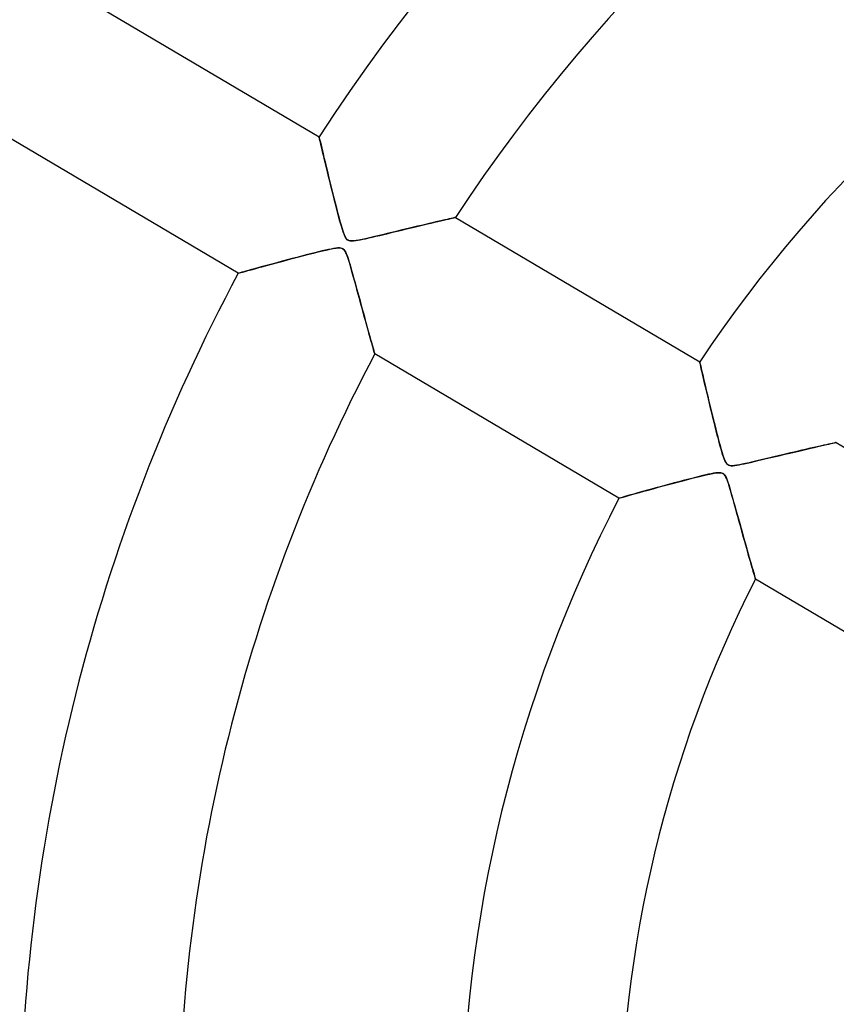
# Model space of a CAD drawing. Header units: millimetres. Extents: x -635 to 635, y -635 to 635.
# Tile 15 of 53: x -116 to -65, y 9 to 71. Entities that reach past the tile are written whole.
import ezdxf

# ---------------------------------------------------------------- set-up
doc = ezdxf.new("R2010")
doc.units = ezdxf.units.MM
doc.layers.add('HIDDEN', color=7, linetype='Continuous')
doc.layers.add('THICK', color=7, linetype='Continuous')

msp = doc.modelspace()

# ---------------------------------------------------------------- linework, layer by layer
at = {"layer": 'HIDDEN'}
for p, q in [((-112.83, 72.537), (-97.458, 63.445)), ((-102.548, 54.838), (-117.921, 63.929)), ((-97.454, 63.431), (-97.458, 63.445)), ((-97.458, 63.445), (-97.454, 63.428)), ((-97.444, 63.387), (-97.454, 63.431)), ((-97.454, 63.428), (-97.441, 63.375)), ((-97.427, 63.315), (-97.444, 63.387)), ((-97.441, 63.375), (-97.421, 63.288)), ((-97.404, 63.217), (-97.427, 63.315)), ((-97.421, 63.288), (-97.392, 63.167)), ((-97.376, 63.096), (-97.404, 63.217)), ((-97.392, 63.167), (-97.356, 63.014)), ((-97.342, 62.953), (-97.376, 63.096)), ((-97.356, 63.014), (-97.313, 62.832)), ((-97.303, 62.791), (-97.342, 62.953)), ((-97.313, 62.832), (-97.263, 62.623)), ((-97.261, 62.612), (-97.303, 62.791)), ((-97.263, 62.623), (-97.208, 62.39)), ((-97.214, 62.417), (-97.261, 62.612)), ((-97.164, 62.207), (-97.214, 62.417)), ((-97.208, 62.39), (-97.147, 62.134)), ((-97.11, 61.982), (-97.164, 62.207)), ((-97.147, 62.134), (-97.08, 61.859)), ((-97.052, 61.743), (-97.11, 61.982)), ((-97.08, 61.859), (-97.01, 61.566)), ((-96.991, 61.489), (-97.052, 61.743)), ((-97.01, 61.566), (-96.935, 61.257)), ((-96.926, 61.222), (-96.991, 61.489)), ((-96.935, 61.257), (-96.856, 60.935)), ((-96.857, 60.941), (-96.926, 61.222)), ((-96.785, 60.648), (-96.857, 60.941)), ((-96.856, 60.935), (-96.774, 60.602)), ((-96.71, 60.343), (-96.785, 60.648)), ((-96.774, 60.602), (-96.691, 60.265)), ((-96.632, 60.03), (-96.71, 60.343)), ((-96.691, 60.265), (-96.608, 59.931)), ((-96.556, 59.724), (-96.632, 60.03)), ((-96.608, 59.931), (-96.525, 59.602)), ((-96.48, 59.425), (-96.556, 59.724)), ((-96.525, 59.602), (-96.443, 59.28)), ((-96.407, 59.137), (-96.48, 59.425)), ((-96.443, 59.28), (-96.363, 58.968)), ((-96.336, 58.862), (-96.407, 59.137)), ((-96.363, 58.968), (-96.286, 58.67)), ((-96.268, 58.601), (-96.336, 58.862)), ((-96.286, 58.67), (-96.211, 58.386)), ((-96.203, 58.357), (-96.268, 58.601)), ((-96.211, 58.386), (-96.139, 58.121)), ((-96.142, 58.132), (-96.203, 58.357)), ((-89.063, 58.313), (-88.976, 58.333)), ((-88.959, 58.337), (-89.036, 58.319)), ((-88.976, 58.333), (-88.912, 58.348)), ((-88.904, 58.35), (-88.959, 58.337)), ((-88.912, 58.348), (-88.872, 58.357)), ((-88.87, 58.357), (-88.904, 58.35)), ((-88.872, 58.357), (-88.859, 58.36)), ((-88.859, 58.36), (-88.87, 58.357)), ((-88.859, 58.36), (-73.479, 49.264)), ((-96.085, 57.928), (-96.142, 58.132)), ((-96.139, 58.121), (-96.07, 57.876)), ((-96.032, 57.748), (-96.085, 57.928)), ((-96.07, 57.876), (-96.004, 57.653)), ((-95.984, 57.588), (-96.032, 57.748)), ((-91.504, 57.739), (-91.767, 57.676)), ((-91.659, 57.701), (-91.386, 57.767)), ((-91.247, 57.8), (-91.504, 57.739)), ((-91.386, 57.767), (-91.122, 57.829)), ((-90.998, 57.859), (-91.247, 57.8)), ((-91.122, 57.829), (-90.87, 57.889)), ((-90.757, 57.916), (-90.998, 57.859)), ((-90.87, 57.889), (-90.63, 57.946)), ((-90.525, 57.971), (-90.757, 57.916)), ((-90.63, 57.946), (-90.402, 58)), ((-90.304, 58.023), (-90.525, 57.971)), ((-90.402, 58), (-90.186, 58.051)), ((-90.094, 58.072), (-90.304, 58.023)), ((-90.186, 58.051), (-89.983, 58.098)), ((-89.896, 58.119), (-90.094, 58.072)), ((-89.983, 58.098), (-89.792, 58.143)), ((-89.712, 58.162), (-89.896, 58.119)), ((-89.792, 58.143), (-89.614, 58.185)), ((-89.542, 58.201), (-89.712, 58.162)), ((-89.614, 58.185), (-89.45, 58.223)), ((-89.389, 58.237), (-89.542, 58.201)), ((-89.45, 58.223), (-89.302, 58.257)), ((-89.252, 58.269), (-89.389, 58.237)), ((-89.302, 58.257), (-89.173, 58.287)), ((-89.134, 58.296), (-89.252, 58.269)), ((-89.173, 58.287), (-89.063, 58.313)), ((-89.036, 58.319), (-89.134, 58.296)), ((-96.004, 57.653), (-95.941, 57.455)), ((-95.935, 57.439), (-95.984, 57.588)), ((-95.941, 57.455), (-95.879, 57.286)), ((-95.886, 57.301), (-95.935, 57.439)), ((-95.835, 57.181), (-95.886, 57.301)), ((-95.879, 57.286), (-95.821, 57.152)), ((-95.784, 57.083), (-95.835, 57.181)), ((-95.821, 57.152), (-95.766, 57.055)), ((-94.331, 57.063), (-94.116, 57.113)), ((-94.026, 57.134), (-94.286, 57.074)), ((-94.116, 57.113), (-93.884, 57.168)), ((-93.75, 57.2), (-94.026, 57.134)), ((-93.884, 57.168), (-93.638, 57.226)), ((-93.46, 57.269), (-93.75, 57.2)), ((-93.638, 57.226), (-93.378, 57.289)), ((-93.167, 57.339), (-93.46, 57.269)), ((-93.378, 57.289), (-93.106, 57.354)), ((-92.878, 57.409), (-93.167, 57.339)), ((-93.106, 57.354), (-92.824, 57.422)), ((-92.592, 57.477), (-92.878, 57.409)), ((-92.824, 57.422), (-92.533, 57.492)), ((-92.312, 57.545), (-92.592, 57.477)), ((-92.533, 57.492), (-92.237, 57.563)), ((-92.036, 57.611), (-92.312, 57.545)), ((-92.237, 57.563), (-91.943, 57.633)), ((-91.767, 57.676), (-92.036, 57.611)), ((-91.943, 57.633), (-91.659, 57.701)), ((-95.733, 57.01), (-95.784, 57.083)), ((-95.766, 57.055), (-95.71, 56.984)), ((-95.679, 56.956), (-95.733, 57.01)), ((-95.71, 56.984), (-95.648, 56.933)), ((-95.62, 56.917), (-95.679, 56.956)), ((-95.648, 56.933), (-95.578, 56.9)), ((-95.553, 56.892), (-95.62, 56.917)), ((-95.578, 56.9), (-95.498, 56.882)), ((-95.474, 56.879), (-95.553, 56.892)), ((-95.498, 56.882), (-95.4, 56.875)), ((-95.379, 56.876), (-95.474, 56.879)), ((-95.4, 56.875), (-95.281, 56.881)), ((-95.261, 56.883), (-95.379, 56.876)), ((-95.281, 56.881), (-95.147, 56.898)), ((-95.117, 56.902), (-95.261, 56.883)), ((-95.147, 56.898), (-95.005, 56.921)), ((-94.945, 56.932), (-95.117, 56.902)), ((-95.005, 56.921), (-94.86, 56.949)), ((-94.748, 56.971), (-94.945, 56.932)), ((-94.86, 56.949), (-94.705, 56.981)), ((-94.527, 57.019), (-94.748, 56.971)), ((-94.705, 56.981), (-94.528, 57.019)), ((-94.528, 57.019), (-94.331, 57.063)), ((-94.286, 57.074), (-94.527, 57.019)), ((-99.059, 55.786), (-98.731, 55.872)), ((-98.554, 55.918), (-98.852, 55.84)), ((-98.731, 55.872), (-98.409, 55.956)), ((-98.267, 55.992), (-98.554, 55.918)), ((-98.409, 55.956), (-98.098, 56.036)), ((-97.991, 56.063), (-98.267, 55.992)), ((-98.098, 56.036), (-97.799, 56.111)), ((-97.73, 56.129), (-97.991, 56.063)), ((-97.799, 56.111), (-97.514, 56.182)), ((-97.485, 56.189), (-97.73, 56.129)), ((-97.514, 56.182), (-97.247, 56.247)), ((-97.258, 56.244), (-97.485, 56.189)), ((-97.052, 56.293), (-97.258, 56.244)), ((-97.247, 56.247), (-97, 56.305)), ((-96.869, 56.334), (-97.052, 56.293)), ((-97, 56.305), (-96.772, 56.354)), ((-96.705, 56.368), (-96.869, 56.334)), ((-96.772, 56.354), (-96.568, 56.394)), ((-96.552, 56.397), (-96.705, 56.368)), ((-96.568, 56.394), (-96.39, 56.422)), ((-96.407, 56.42), (-96.552, 56.397)), ((-96.276, 56.434), (-96.407, 56.42)), ((-96.39, 56.422), (-96.245, 56.435)), ((-96.167, 56.436), (-96.276, 56.434)), ((-96.245, 56.435), (-96.133, 56.434)), ((-96.077, 56.426), (-96.167, 56.436)), ((-96.133, 56.434), (-96.044, 56.419)), ((-96.005, 56.406), (-96.077, 56.426)), ((-96.044, 56.419), (-95.97, 56.389)), ((-95.942, 56.373), (-96.005, 56.406)), ((-95.97, 56.389), (-95.907, 56.344)), ((-95.888, 56.326), (-95.942, 56.373)), ((-95.907, 56.344), (-95.852, 56.283)), ((-95.838, 56.263), (-95.888, 56.326)), ((-95.852, 56.283), (-95.8, 56.2)), ((-95.79, 56.181), (-95.838, 56.263)), ((-95.8, 56.2), (-95.748, 56.093)), ((-95.74, 56.074), (-95.79, 56.181)), ((-95.748, 56.093), (-95.697, 55.967)), ((-95.687, 55.939), (-95.74, 56.074)), ((-95.697, 55.967), (-95.649, 55.831)), ((-95.63, 55.774), (-95.687, 55.939)), ((-101.099, 55.238), (-101.322, 55.177)), ((-101.249, 55.197), (-100.976, 55.271)), ((-100.861, 55.303), (-101.099, 55.238)), ((-100.976, 55.271), (-100.685, 55.351)), ((-100.609, 55.371), (-100.861, 55.303)), ((-100.685, 55.351), (-100.379, 55.434)), ((-100.343, 55.443), (-100.609, 55.371)), ((-100.379, 55.434), (-100.058, 55.52)), ((-100.064, 55.518), (-100.343, 55.443)), ((-99.773, 55.596), (-100.064, 55.518)), ((-100.058, 55.52), (-99.727, 55.609)), ((-99.469, 55.677), (-99.773, 55.596)), ((-99.727, 55.609), (-99.392, 55.698)), ((-99.158, 55.76), (-99.469, 55.677)), ((-99.392, 55.698), (-99.059, 55.786)), ((-98.852, 55.84), (-99.158, 55.76)), ((-95.649, 55.831), (-95.603, 55.691)), ((-95.569, 55.582), (-95.63, 55.774)), ((-95.603, 55.691), (-95.557, 55.54)), ((-95.505, 55.366), (-95.569, 55.582)), ((-95.557, 55.54), (-95.505, 55.366)), ((-95.505, 55.366), (-95.449, 55.172)), ((-95.437, 55.128), (-95.505, 55.366)), ((-102.548, 54.838), (-102.531, 54.843)), ((-102.534, 54.842), (-102.548, 54.838)), ((-102.49, 54.854), (-102.534, 54.842)), ((-102.531, 54.843), (-102.479, 54.857)), ((-102.419, 54.874), (-102.49, 54.854)), ((-102.479, 54.857), (-102.392, 54.881)), ((-102.323, 54.901), (-102.419, 54.874)), ((-102.392, 54.881), (-102.272, 54.915)), ((-102.203, 54.934), (-102.323, 54.901)), ((-102.272, 54.915), (-102.121, 54.957)), ((-102.061, 54.973), (-102.203, 54.934)), ((-102.121, 54.957), (-101.941, 55.007)), ((-101.901, 55.018), (-102.061, 54.973)), ((-101.941, 55.007), (-101.734, 55.064)), ((-101.723, 55.067), (-101.901, 55.018)), ((-101.734, 55.064), (-101.503, 55.127)), ((-101.53, 55.12), (-101.723, 55.067)), ((-101.322, 55.177), (-101.53, 55.12)), ((-101.503, 55.127), (-101.249, 55.197)), ((-95.449, 55.172), (-95.389, 54.96)), ((-95.365, 54.871), (-95.437, 55.128)), ((-95.389, 54.96), (-95.326, 54.731)), ((-95.289, 54.597), (-95.365, 54.871)), ((-95.326, 54.731), (-95.258, 54.486)), ((-95.21, 54.31), (-95.289, 54.597)), ((-95.258, 54.486), (-95.187, 54.228)), ((-95.13, 54.02), (-95.21, 54.31)), ((-95.187, 54.228), (-95.114, 53.959)), ((-95.052, 53.732), (-95.13, 54.02)), ((-95.114, 53.959), (-95.037, 53.679)), ((-94.974, 53.449), (-95.052, 53.732)), ((-95.037, 53.679), (-94.958, 53.391)), ((-94.898, 53.171), (-94.974, 53.449)), ((-94.958, 53.391), (-94.878, 53.097)), ((-94.824, 52.898), (-94.898, 53.171)), ((-94.878, 53.097), (-94.798, 52.805)), ((-94.75, 52.63), (-94.824, 52.898)), ((-94.798, 52.805), (-94.721, 52.524)), ((-94.679, 52.369), (-94.75, 52.63)), ((-94.721, 52.524), (-94.647, 52.252)), ((-94.609, 52.115), (-94.679, 52.369)), ((-94.647, 52.252), (-94.575, 51.992)), ((-94.541, 51.869), (-94.609, 52.115)), ((-94.575, 51.992), (-94.506, 51.742)), ((-94.475, 51.63), (-94.541, 51.869)), ((-94.506, 51.742), (-94.44, 51.504)), ((-94.411, 51.4), (-94.475, 51.63)), ((-94.44, 51.504), (-94.377, 51.278)), ((-94.35, 51.181), (-94.411, 51.4)), ((-94.377, 51.278), (-94.318, 51.065)), ((-94.292, 50.973), (-94.35, 51.181)), ((-94.318, 51.065), (-94.262, 50.864)), ((-94.238, 50.778), (-94.292, 50.973)), ((-94.262, 50.864), (-94.209, 50.674)), ((-94.187, 50.595), (-94.238, 50.778)), ((-94.209, 50.674), (-94.16, 50.498)), ((-94.14, 50.428), (-94.187, 50.595)), ((-94.16, 50.498), (-94.114, 50.336)), ((-94.097, 50.276), (-94.14, 50.428)), ((-94.114, 50.336), (-94.073, 50.191)), ((-94.059, 50.141), (-94.097, 50.276)), ((-94.073, 50.191), (-94.037, 50.063)), ((-94.026, 50.025), (-94.059, 50.141)), ((-94.037, 50.063), (-94.006, 49.954)), ((-93.999, 49.928), (-94.026, 50.025)), ((-94.006, 49.954), (-93.982, 49.868)), ((-93.977, 49.851), (-93.999, 49.928)), ((-93.982, 49.868), (-93.964, 49.805)), ((-93.962, 49.797), (-93.977, 49.851)), ((-93.964, 49.805), (-93.953, 49.766)), ((-93.953, 49.764), (-93.962, 49.797)), ((-93.953, 49.766), (-93.949, 49.753)), ((-93.949, 49.753), (-93.953, 49.764)), ((-78.569, 40.657), (-93.949, 49.753)), ((-73.476, 49.251), (-73.479, 49.264)), ((-73.479, 49.264), (-73.475, 49.246)), ((-73.467, 49.213), (-73.476, 49.251)), ((-73.475, 49.246), (-73.462, 49.193)), ((-73.452, 49.149), (-73.467, 49.213)), ((-73.462, 49.193), (-73.442, 49.106)), ((-73.433, 49.062), (-73.452, 49.149)), ((-73.442, 49.106), (-73.415, 48.985)), ((-73.407, 48.952), (-73.433, 49.062)), ((-73.415, 48.985), (-73.38, 48.832)), ((-73.377, 48.821), (-73.407, 48.952)), ((-73.38, 48.832), (-73.338, 48.65)), ((-73.342, 48.67), (-73.377, 48.821)), ((-73.304, 48.503), (-73.342, 48.67)), ((-73.338, 48.65), (-73.29, 48.442)), ((-73.262, 48.321), (-73.304, 48.503)), ((-73.29, 48.442), (-73.236, 48.21)), ((-73.216, 48.123), (-73.262, 48.321)), ((-73.236, 48.21), (-73.176, 47.956)), ((-73.166, 47.91), (-73.216, 48.123)), ((-73.176, 47.956), (-73.112, 47.682)), ((-73.112, 47.683), (-73.166, 47.91)), ((-73.055, 47.441), (-73.112, 47.683)), ((-73.112, 47.682), (-73.043, 47.391)), ((-72.994, 47.185), (-73.055, 47.441)), ((-73.043, 47.391), (-72.971, 47.085)), ((-72.93, 46.915), (-72.994, 47.185)), ((-72.971, 47.085), (-72.894, 46.765)), ((-72.862, 46.632), (-72.93, 46.915)), ((-72.894, 46.765), (-72.815, 46.436)), ((-72.791, 46.337), (-72.862, 46.632)), ((-72.815, 46.436), (-72.734, 46.102)), ((-72.718, 46.039), (-72.791, 46.337)), ((-72.734, 46.102), (-72.652, 45.771)), ((-72.645, 45.743), (-72.718, 46.039)), ((-72.652, 45.771), (-72.572, 45.444)), ((-72.574, 45.454), (-72.645, 45.743)), ((-72.503, 45.172), (-72.574, 45.454)), ((-72.572, 45.444), (-72.492, 45.125)), ((-72.435, 44.901), (-72.503, 45.172)), ((-72.492, 45.125), (-72.414, 44.817)), ((-72.368, 44.641), (-72.435, 44.901)), ((-72.414, 44.817), (-72.337, 44.521)), ((-72.304, 44.394), (-72.368, 44.641)), ((-72.337, 44.521), (-72.264, 44.241)), ((-72.243, 44.163), (-72.304, 44.394)), ((-72.264, 44.241), (-72.193, 43.979)), ((-72.185, 43.949), (-72.243, 44.163)), ((-65.354, 44.067), (-65.494, 44.036)), ((-65.489, 44.037), (-65.335, 44.072)), ((-65.231, 44.095), (-65.354, 44.067)), ((-65.335, 44.072), (-65.2, 44.102)), ((-65.123, 44.119), (-65.231, 44.095)), ((-65.2, 44.102), (-65.085, 44.127)), ((-65.034, 44.139), (-65.123, 44.119)), ((-65.085, 44.127), (-64.994, 44.148)), ((-64.964, 44.154), (-65.034, 44.139)), ((-64.994, 44.148), (-64.928, 44.163)), ((-64.914, 44.166), (-64.964, 44.154)), ((-64.928, 44.163), (-64.887, 44.172)), ((-64.883, 44.172), (-64.914, 44.166)), ((-64.887, 44.172), (-64.873, 44.175)), ((-64.873, 44.175), (-64.883, 44.172)), ((-64.873, 44.175), (-49.472, 35.067)), ((-72.193, 43.979), (-72.126, 43.737)), ((-72.131, 43.755), (-72.185, 43.949)), ((-72.081, 43.581), (-72.131, 43.755)), ((-72.126, 43.737), (-72.062, 43.516)), ((-72.033, 43.423), (-72.081, 43.581)), ((-72.062, 43.516), (-71.999, 43.319)), ((-68.016, 43.455), (-68.272, 43.395)), ((-68.108, 43.433), (-67.809, 43.504)), ((-67.765, 43.514), (-68.016, 43.455)), ((-67.809, 43.504), (-67.52, 43.571)), ((-67.519, 43.571), (-67.765, 43.514)), ((-67.52, 43.571), (-67.243, 43.636)), ((-67.279, 43.627), (-67.519, 43.571)), ((-67.045, 43.682), (-67.279, 43.627)), ((-67.243, 43.636), (-66.977, 43.697)), ((-66.818, 43.734), (-67.045, 43.682)), ((-66.977, 43.697), (-66.724, 43.756)), ((-66.598, 43.785), (-66.818, 43.734)), ((-66.724, 43.756), (-66.483, 43.811)), ((-66.387, 43.833), (-66.598, 43.785)), ((-66.483, 43.811), (-66.257, 43.863)), ((-66.186, 43.879), (-66.387, 43.833)), ((-66.257, 43.863), (-66.044, 43.912)), ((-65.995, 43.923), (-66.186, 43.879)), ((-66.044, 43.912), (-65.845, 43.957)), ((-65.815, 43.963), (-65.995, 43.923)), ((-65.845, 43.957), (-65.659, 43.999)), ((-65.648, 44.001), (-65.815, 43.963)), ((-65.659, 43.999), (-65.489, 44.037)), ((-65.494, 44.036), (-65.648, 44.001)), ((-71.986, 43.277), (-72.033, 43.423)), ((-71.999, 43.319), (-71.939, 43.148)), ((-71.938, 43.144), (-71.986, 43.277)), ((-71.939, 43.148), (-71.882, 43.011)), ((-71.89, 43.029), (-71.938, 43.144)), ((-71.843, 42.935), (-71.89, 43.029)), ((-71.882, 43.011), (-71.828, 42.909)), ((-71.796, 42.862), (-71.843, 42.935)), ((-71.828, 42.909), (-71.774, 42.835)), ((-71.748, 42.808), (-71.796, 42.862)), ((-71.774, 42.835), (-71.716, 42.782)), ((-70.838, 42.798), (-70.673, 42.833)), ((-70.59, 42.851), (-70.794, 42.807)), ((-70.673, 42.833), (-70.485, 42.875)), ((-70.369, 42.901), (-70.59, 42.851)), ((-70.485, 42.875), (-70.277, 42.922)), ((-70.13, 42.956), (-70.369, 42.901)), ((-70.277, 42.922), (-70.051, 42.974)), ((-69.877, 43.015), (-70.13, 42.956)), ((-70.051, 42.974), (-69.809, 43.031)), ((-69.611, 43.078), (-69.877, 43.015)), ((-69.809, 43.031), (-69.552, 43.092)), ((-69.338, 43.142), (-69.611, 43.078)), ((-69.552, 43.092), (-69.282, 43.156)), ((-69.066, 43.207), (-69.338, 43.142)), ((-69.282, 43.156), (-69.001, 43.222)), ((-68.798, 43.27), (-69.066, 43.207)), ((-69.001, 43.222), (-68.71, 43.291)), ((-68.533, 43.333), (-68.798, 43.27)), ((-68.71, 43.291), (-68.411, 43.362)), ((-68.272, 43.395), (-68.533, 43.333)), ((-68.411, 43.362), (-68.108, 43.433)), ((-72.754, 42.204), (-72.916, 42.17)), ((-72.85, 42.184), (-72.646, 42.225)), ((-72.603, 42.232), (-72.754, 42.204)), ((-72.646, 42.225), (-72.468, 42.254)), ((-72.464, 42.255), (-72.603, 42.232)), ((-72.468, 42.254), (-72.32, 42.27)), ((-72.34, 42.268), (-72.464, 42.255)), ((-72.235, 42.272), (-72.34, 42.268)), ((-72.32, 42.27), (-72.205, 42.272)), ((-72.149, 42.266), (-72.235, 42.272)), ((-72.205, 42.272), (-72.114, 42.26)), ((-72.078, 42.25), (-72.149, 42.266)), ((-72.114, 42.26), (-72.039, 42.235)), ((-72.017, 42.224), (-72.078, 42.25)), ((-72.039, 42.235), (-71.976, 42.196)), ((-71.964, 42.186), (-72.017, 42.224)), ((-71.696, 42.768), (-71.748, 42.808)), ((-71.716, 42.782), (-71.651, 42.745)), ((-71.637, 42.739), (-71.696, 42.768)), ((-71.651, 42.745), (-71.578, 42.723)), ((-71.57, 42.72), (-71.637, 42.739)), ((-71.578, 42.723), (-71.493, 42.712)), ((-71.49, 42.711), (-71.57, 42.72)), ((-71.493, 42.712), (-71.389, 42.713)), ((-71.395, 42.712), (-71.49, 42.711)), ((-71.28, 42.722), (-71.395, 42.712)), ((-71.389, 42.713), (-71.267, 42.724)), ((-71.141, 42.742), (-71.28, 42.722)), ((-71.267, 42.724), (-71.131, 42.743)), ((-70.978, 42.771), (-71.141, 42.742)), ((-71.131, 42.743), (-70.988, 42.769)), ((-70.988, 42.769), (-70.838, 42.798)), ((-70.794, 42.807), (-70.978, 42.771)), ((-75.439, 41.527), (-75.11, 41.616)), ((-75.082, 41.623), (-75.376, 41.544)), ((-75.11, 41.616), (-74.785, 41.702)), ((-74.794, 41.699), (-75.082, 41.623)), ((-74.514, 41.773), (-74.794, 41.699)), ((-74.785, 41.702), (-74.467, 41.786)), ((-74.242, 41.844), (-74.514, 41.773)), ((-74.467, 41.786), (-74.159, 41.866)), ((-73.983, 41.911), (-74.242, 41.844)), ((-74.159, 41.866), (-73.863, 41.942)), ((-73.736, 41.973), (-73.983, 41.911)), ((-73.863, 41.942), (-73.582, 42.012)), ((-73.504, 42.031), (-73.736, 41.973)), ((-73.582, 42.012), (-73.318, 42.076)), ((-73.289, 42.084), (-73.504, 42.031)), ((-73.318, 42.076), (-73.074, 42.134)), ((-73.092, 42.13), (-73.289, 42.084)), ((-72.916, 42.17), (-73.092, 42.13)), ((-73.074, 42.134), (-72.85, 42.184)), ((-71.976, 42.196), (-71.921, 42.143)), ((-71.915, 42.136), (-71.964, 42.186)), ((-71.921, 42.143), (-71.871, 42.073)), ((-71.869, 42.071), (-71.915, 42.136)), ((-71.871, 42.073), (-71.821, 41.982)), ((-71.824, 41.987), (-71.869, 42.071)), ((-71.777, 41.881), (-71.824, 41.987)), ((-71.821, 41.982), (-71.772, 41.869)), ((-71.727, 41.75), (-71.777, 41.881)), ((-71.772, 41.869), (-71.724, 41.741)), ((-71.674, 41.594), (-71.727, 41.75)), ((-71.724, 41.741), (-71.677, 41.603)), ((-71.677, 41.603), (-71.631, 41.458)), ((-71.618, 41.415), (-71.674, 41.594)), ((-77.442, 40.976), (-77.638, 40.921)), ((-77.528, 40.952), (-77.277, 41.022)), ((-77.232, 41.035), (-77.442, 40.976)), ((-77.277, 41.022), (-77.006, 41.098)), ((-77.007, 41.097), (-77.232, 41.035)), ((-76.767, 41.164), (-77.007, 41.097)), ((-77.006, 41.098), (-76.718, 41.178)), ((-76.514, 41.234), (-76.767, 41.164)), ((-76.718, 41.178), (-76.415, 41.261)), ((-76.246, 41.308), (-76.514, 41.234)), ((-76.415, 41.261), (-76.098, 41.348)), ((-75.966, 41.384), (-76.246, 41.308)), ((-76.098, 41.348), (-75.771, 41.437)), ((-75.673, 41.464), (-75.966, 41.384)), ((-75.771, 41.437), (-75.439, 41.527)), ((-75.376, 41.544), (-75.673, 41.464)), ((-71.631, 41.458), (-71.582, 41.296)), ((-71.558, 41.215), (-71.618, 41.415)), ((-71.582, 41.296), (-71.528, 41.111)), ((-71.495, 40.997), (-71.558, 41.215)), ((-71.528, 41.111), (-71.469, 40.906)), ((-71.428, 40.762), (-71.495, 40.997)), ((-78.569, 40.657), (-78.551, 40.662)), ((-78.556, 40.66), (-78.569, 40.657)), ((-78.518, 40.671), (-78.556, 40.66)), ((-78.551, 40.662), (-78.499, 40.677)), ((-78.456, 40.689), (-78.518, 40.671)), ((-78.499, 40.677), (-78.413, 40.701)), ((-78.37, 40.714), (-78.456, 40.689)), ((-78.413, 40.701), (-78.293, 40.735)), ((-78.261, 40.745), (-78.37, 40.714)), ((-78.293, 40.735), (-78.143, 40.778)), ((-78.131, 40.781), (-78.261, 40.745)), ((-78.143, 40.778), (-77.963, 40.829)), ((-77.983, 40.823), (-78.131, 40.781)), ((-77.818, 40.87), (-77.983, 40.823)), ((-77.963, 40.829), (-77.758, 40.887)), ((-77.638, 40.921), (-77.818, 40.87)), ((-77.758, 40.887), (-77.528, 40.952)), ((-71.469, 40.906), (-71.406, 40.683)), ((-71.358, 40.511), (-71.428, 40.762)), ((-71.406, 40.683), (-71.339, 40.444)), ((-71.284, 40.248), (-71.358, 40.511)), ((-71.339, 40.444), (-71.268, 40.189)), ((-71.21, 39.977), (-71.284, 40.248)), ((-71.268, 40.189), (-71.194, 39.922)), ((-71.135, 39.708), (-71.21, 39.977)), ((-71.194, 39.922), (-71.117, 39.643)), ((-71.062, 39.442), (-71.135, 39.708)), ((-71.117, 39.643), (-71.038, 39.355)), ((-70.989, 39.18), (-71.062, 39.442)), ((-71.038, 39.355), (-70.956, 39.06)), ((-70.917, 38.922), (-70.989, 39.18)), ((-70.956, 39.06), (-70.872, 38.76)), ((-70.847, 38.668), (-70.917, 38.922)), ((-70.872, 38.76), (-70.79, 38.463)), ((-70.777, 38.42), (-70.847, 38.668)), ((-70.79, 38.463), (-70.71, 38.178)), ((-70.709, 38.177), (-70.777, 38.42)), ((-70.71, 38.178), (-70.633, 37.904)), ((-70.643, 37.939), (-70.709, 38.177)), ((-70.578, 37.708), (-70.643, 37.939)), ((-70.633, 37.904), (-70.559, 37.641)), ((-70.514, 37.484), (-70.578, 37.708)), ((-70.559, 37.641), (-70.488, 37.391)), ((-70.453, 37.267), (-70.514, 37.484)), ((-70.488, 37.391), (-70.421, 37.154)), ((-70.394, 37.059), (-70.453, 37.267)), ((-70.421, 37.154), (-70.357, 36.93)), ((-70.337, 36.86), (-70.394, 37.059)), ((-70.357, 36.93), (-70.297, 36.72)), ((-70.283, 36.672), (-70.337, 36.86)), ((-70.297, 36.72), (-70.24, 36.524)), ((-70.232, 36.495), (-70.283, 36.672)), ((-70.24, 36.524), (-70.188, 36.341)), ((-70.185, 36.33), (-70.232, 36.495)), ((-70.188, 36.341), (-70.139, 36.173)), ((-70.141, 36.178), (-70.185, 36.33)), ((-70.101, 36.041), (-70.141, 36.178)), ((-70.139, 36.173), (-70.095, 36.022)), ((-70.066, 35.919), (-70.101, 36.041)), ((-70.095, 36.022), (-70.057, 35.889)), ((-70.035, 35.814), (-70.066, 35.919)), ((-70.057, 35.889), (-70.024, 35.776)), ((-70.01, 35.726), (-70.035, 35.814)), ((-70.024, 35.776), (-69.998, 35.686)), ((-69.99, 35.657), (-70.01, 35.726)), ((-69.998, 35.686), (-69.979, 35.621)), ((-69.975, 35.607), (-69.99, 35.657)), ((-69.979, 35.621), (-69.967, 35.581)), ((-69.966, 35.577), (-69.975, 35.607)), ((-69.967, 35.581), (-69.963, 35.567)), ((-69.963, 35.567), (-69.966, 35.577)), ((-54.563, 26.459), (-69.963, 35.567))]:
    msp.add_line(p, q, dxfattribs=at)
for radius, start, end in [(606.5, 0, 180.00002), (556.5, 0, 180.00002), (551.5, 0, 180.00002), (500, 0, 179.99998), (495, 0, 179.99998), (194.775, 0, 180.00002), (174.623, 89.99998, 270.00002), (116.29, 92.46427, 146.93577), (106.31, 92.69575, 146.70424), (88.465, 93.24006, 146.15993), (116.29, 151.86424, 179.99998), (106.31, 152.09577, 179.99998), (88.465, 152.64008, 179.99998), (78.485, 153.05261, 179.99998)]:
    msp.add_arc((0, 0), radius, start, end, dxfattribs=at)
at = {"layer": 'THICK'}
for radius, start, end in [(552.5, 0, 180.00002), (494.99, 0, 179.99998), (222.6, 89.99998, 180.00002), (202.448, 89.99998, 270.00002)]:
    msp.add_arc((0, 0), radius, start, end, dxfattribs=at)

doc.saveas('drawing.dxf')
